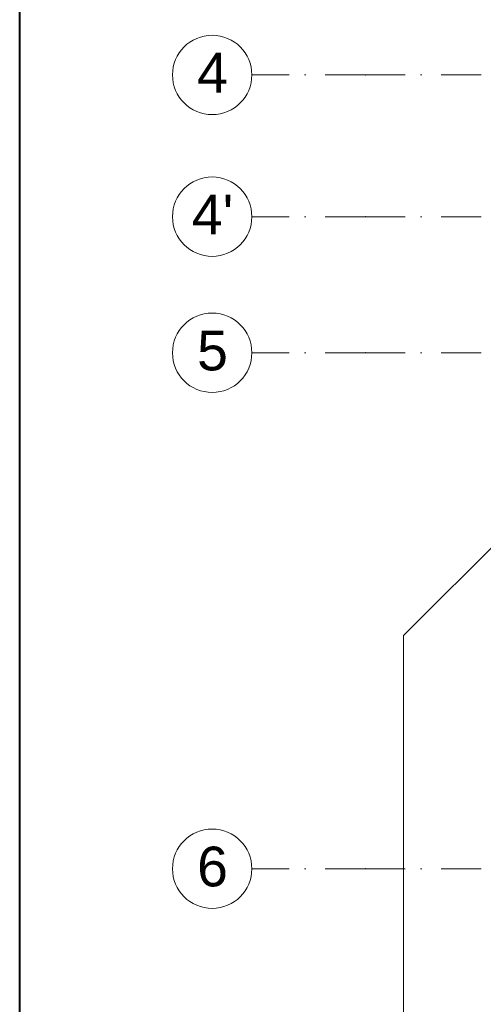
# Model space of a CAD drawing. Header units: millimetres. Extents: x -4612887 to -4536833, y -5457376 to -5415716.
# Tile 34 of 144: x -4610227 to -4606138, y -5438110 to -5429427. Entities that reach past the tile are written whole.
import ezdxf

# ---------------------------------------------------------------- set-up
doc = ezdxf.new("R2010")
doc.units = ezdxf.units.MM
doc.header["$MEASUREMENT"] = 0
doc.linetypes.add('Kropki i Kreski', pattern=[670.277762, 352.777767, -176.388884, 0, -141.111112])
for name, color, linetype, lineweight in [('is_ramka', 100, 'Continuous', 40), ('Linia', 8, 'Continuous', 18), ('Osie', 8, 'Continuous', 18)]:
    doc.layers.add(name, color=color, linetype=linetype, lineweight=lineweight)
doc.styles.add('GENERATED_STYLE_1', font='arial.ttf')

msp = doc.modelspace()

# ---------------------------------------------------------------- linework, layer by layer
at = {"layer": 'is_ramka', "color": 2}
msp.add_lwpolyline([(-4610227.1, -5415716), (-4536832.9, -5415716), (-4536832.9, -5456116), (-4610227.1, -5456116)], close=True, dxfattribs=at)
at = {"layer": 'Linia', "color": 8, "linetype": 'Continuous', "lineweight": 0}
for q in [(-4587699, -5415716), (-4606840.7, -5456116)]:
    msp.add_line((-4606840.7, -5434857.7), q, dxfattribs=at)
at = {"layer": 'Osie', "color": 8, "linetype": 'Kropki i Kreski'}
for p, q in [((-4607179.5, -5429914.1), (-4608179.5, -5429914.1)), ((-4551857, -5429914.1), (-4607179.5, -5429914.1)), ((-4607179.5, -5431164.1), (-4608179.5, -5431164.1)), ((-4551857, -5431164.1), (-4607179.5, -5431164.1)), ((-4607179.5, -5432364.1), (-4608179.5, -5432364.1)), ((-4551857, -5432364.1), (-4607179.5, -5432364.1)), ((-4607179.5, -5436914.1), (-4608179.5, -5436914.1)), ((-4551857, -5436914.1), (-4607179.5, -5436914.1))]:
    msp.add_line(p, q, dxfattribs=at)
at = {"layer": 'Osie', "color": 8, "linetype": 'Continuous'}
for centre in [(-4608529.5, -5429914.1), (-4608529.5, -5431164.1), (-4608529.5, -5432364.1), (-4608529.5, -5436914.1)]:
    msp.add_circle(centre, 350, dxfattribs=at)
at = {"layer": 'Osie', "color": 8, "linetype": 'Kropki i Kreski'}
for p in [(-4607179.5, -5429914.1), (-4607179.5, -5429914.1), (-4607179.5, -5431164.1), (-4607179.5, -5431164.1), (-4607179.5, -5432364.1), (-4607179.5, -5432364.1), (-4607179.5, -5436914.1), (-4607179.5, -5436914.1)]:
    msp.add_point(p, dxfattribs=at)

# ---------------------------------------------------------------- texts
at = {"layer": 'Osie', "color": 8, "linetype": 'Continuous', "char_height": 350, "attachment_point": 4, "style": 'GENERATED_STYLE_1'}
for s, insert in [('{4}', (-4608662.3, -5429894.1)), ("{4'}", (-4608708.7, -5431144.1)), ('{5}', (-4608662.3, -5432347)), ('{6}', (-4608662.3, -5436897))]:
    msp.add_mtext(s, dxfattribs=dict(at, insert=insert))

doc.saveas('drawing.dxf')
